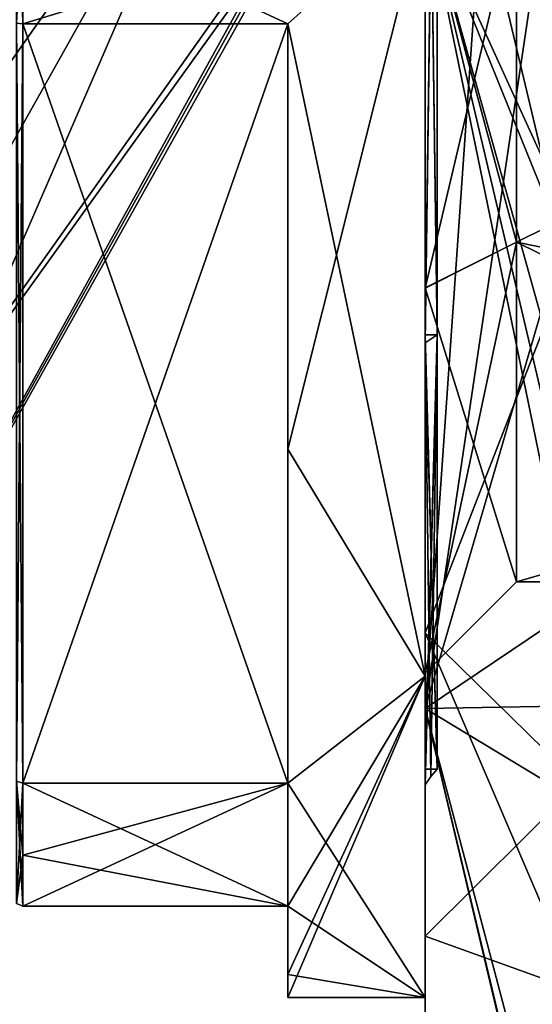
# Model space of a CAD drawing. Extents: x -23 to 470, y -2000 to 0.
# Tile 122 of 198: x -14.54 to -8.93, y -40.07 to -29.3. Entities that reach past the tile are written whole.
import ezdxf

# ---------------------------------------------------------------- set-up
doc = ezdxf.new("R2010")
doc.units = 0
doc.header["$LTSCALE"] = 64.718028
for name, color, linetype in [('101', 7, 'CONTINUOUS'), ('102', 7, 'CONTINUOUS'), ('103', 7, 'CONTINUOUS'), ('104', 7, 'CONTINUOUS'), ('105', 7, 'CONTINUOUS'), ('106', 7, 'CONTINUOUS'), ('109', 7, 'CONTINUOUS'), ('11', 7, 'CONTINUOUS'), ('110', 7, 'CONTINUOUS'), ('111', 7, 'CONTINUOUS'), ('112', 7, 'CONTINUOUS'), ('113', 7, 'CONTINUOUS'), ('12', 7, 'CONTINUOUS'), ('13', 7, 'CONTINUOUS'), ('1325', 7, 'CONTINUOUS'), ('1347', 7, 'CONTINUOUS'), ('1349', 7, 'CONTINUOUS'), ('1350', 7, 'CONTINUOUS'), ('1351', 7, 'CONTINUOUS'), ('1352', 7, 'CONTINUOUS'), ('17', 7, 'CONTINUOUS'), ('3', 7, 'CONTINUOUS'), ('4', 7, 'CONTINUOUS'), ('5', 7, 'CONTINUOUS'), ('85', 7, 'CONTINUOUS'), ('86', 7, 'CONTINUOUS'), ('93', 7, 'CONTINUOUS'), ('94', 7, 'CONTINUOUS'), ('95', 7, 'CONTINUOUS')]:
    doc.layers.add(name, color=color, linetype=linetype)

msp = doc.modelspace()

# ---------------------------------------------------------------- linework, layer by layer
at = {"layer": '101', "color": 7, "linetype": 'CONTINUOUS'}
for points in [[(-14.5, -26.653, -11.924), (-14.5, -27.998, -12), (-14.571, -29.337, -11.895), (-14.5, -26.653, -11.924)], [(-14.5, -26.653, -11.924), (-14.571, -29.337, -11.895), (-14.571, -26.663, -11.895), (-14.5, -26.653, -11.924)], [(-14.5, -27.998, -12), (-14.5, -29.347, -11.924), (-14.571, -29.337, -11.895), (-14.5, -27.998, -12)]]:
    msp.add_3dface(points, dxfattribs=at)
at = {"layer": '102', "color": 7, "linetype": 'CONTINUOUS'}
for points in [[(-14.5, -29.347, -11.924), (-14.571, -37.633, -7.106), (-14.571, -29.337, -11.895), (-14.5, -29.347, -11.924)], [(-14.5, -29.347, -11.924), (-14.5, -37.653, -7.128), (-14.571, -37.633, -7.106), (-14.5, -29.347, -11.924)]]:
    msp.add_3dface(points, dxfattribs=at)
at = {"layer": '103', "color": 7, "linetype": 'CONTINUOUS'}
for points in [[(-14.5, -37.653, -7.128), (-14.571, -38.97, -4.79), (-14.571, -37.633, -7.106), (-14.5, -37.653, -7.128)], [(-14.5, -37.653, -7.128), (-14.5, -38.444, -5.91), (-14.571, -38.97, -4.79), (-14.5, -37.653, -7.128)], [(-14.5, -38.444, -5.91), (-14.5, -39, -4.796), (-14.571, -38.97, -4.79), (-14.5, -38.444, -5.91)]]:
    msp.add_3dface(points, dxfattribs=at)
at = {"layer": '104', "color": 7, "linetype": 'CONTINUOUS'}
for points in [[(-14.5, -39, -4.796), (-14.5, -39, 4.796), (-14.571, -38.97, 4.79), (-14.5, -39, -4.796)], [(-14.5, -39, -4.796), (-14.571, -38.97, 4.79), (-14.571, -38.97, -4.79), (-14.5, -39, -4.796)]]:
    msp.add_3dface(points, dxfattribs=at)
at = {"layer": '105', "color": 7, "linetype": 'CONTINUOUS'}
for points in [[(-8.417, -24.312, 11.352), (-10.1, -28, 11.329), (-8.417, -31.688, 11.352), (-8.417, -24.312, 11.352)], [(-10.1, -28, 11.329), (-10.1, -36.011, 8.011), (-8.417, -31.688, 11.352), (-10.1, -28, 11.329)], [(-8.417, -31.688, 11.352), (-10.1, -36.011, 8.011), (-8.417, -37.657, 7.016), (-8.417, -31.688, 11.352)], [(-10.1, -36.011, 8.011), (-10.1, -39.329), (-8.417, -37.657, 7.016), (-10.1, -36.011, 8.011)], [(-8.417, -37.657, 7.016), (-10.1, -39.329), (-8.417, -39.936), (-8.417, -37.657, 7.016)]]:
    msp.add_3dface(points, dxfattribs=at)
at = {"layer": '106', "color": 7, "linetype": 'CONTINUOUS'}
for points in [[(-8.417, -31.688, -11.352), (-10.1, -28, -11.329), (-8.417, -24.312, -11.352), (-8.417, -31.688, -11.352)], [(-10.1, -36.011, -8.011), (-10.1, -28, -11.329), (-8.417, -31.688, -11.352), (-10.1, -36.011, -8.011)], [(-8.417, -37.657, -7.016), (-10.1, -36.011, -8.011), (-8.417, -31.688, -11.352), (-8.417, -37.657, -7.016)], [(-8.417, -39.936), (-10.1, -39.329), (-10.1, -36.011, -8.011), (-8.417, -39.936)], [(-8.417, -39.936), (-10.1, -36.011, -8.011), (-8.417, -37.657, -7.016), (-8.417, -39.936)]]:
    msp.add_3dface(points, dxfattribs=at)
at = {"layer": '109', "color": 7, "linetype": 'CONTINUOUS'}
for points in [[(-10.1, -32.835, 8.375), (-10.1, -23.25, 8.227), (-10.1, -23.165, 8.375), (-10.1, -32.835, 8.375)], [(-10.1, -23.25, -8.227), (-10.1, -32.75, -8.227), (-10.1, -23.165, -8.375), (-10.1, -23.25, -8.227)], [(-10.1, -23.165, -8.375), (-10.1, -32.75, -8.227), (-10.1, -32.835, -8.375), (-10.1, -23.165, -8.375)], [(-10.1, -32.75, 8.227), (-10.1, -23.25, 8.227), (-10.1, -32.835, 8.375), (-10.1, -32.75, 8.227)], [(-10.1, -37.5), (-10.1, -32.75, 8.227), (-10.1, -32.835, 8.375), (-10.1, -37.5)], [(-10.1, -32.75, -8.227), (-10.1, -37.5), (-10.1, -32.835, -8.375), (-10.1, -32.75, -8.227)], [(-10.1, -32.835, -8.375), (-10.1, -37.5), (-10.1, -37.671), (-10.1, -32.835, -8.375)], [(-10.1, -37.671), (-10.1, -37.5), (-10.1, -32.835, 8.375), (-10.1, -37.671)]]:
    msp.add_3dface(points, dxfattribs=at)
at = {"layer": '11', "color": 7, "linetype": 'CONTINUOUS'}
for points in [[(-11.6, -29.347, -11.924), (-11.6, -34, -10.392), (-11.6, -37.653, -7.128), (-11.6, -29.347, -11.924)], [(-11.6, -37.653, 7.128), (-11.6, -34, 10.392), (-11.6, -29.347, 11.924), (-11.6, -37.653, 7.128)], [(-11.6, -39, -4.796), (-11.6, -39.747, -2.45), (-11.6, -39, 4.796), (-11.6, -39, -4.796)], [(-11.6, -39.747, -2.45), (-11.6, -39.747, 2.45), (-11.6, -39, 4.796), (-11.6, -39.747, -2.45)], [(-11.6, -39.747, -2.45), (-11.6, -40), (-11.6, -39.747, 2.45), (-11.6, -39.747, -2.45)]]:
    msp.add_3dface(points, dxfattribs=at)
at = {"layer": '110', "color": 7, "linetype": 'CONTINUOUS'}
for points in [[(-10.1, -32.75, -8.227), (-10.1, -23.25, -8.227), (-9.968, -32.75, -8.227), (-10.1, -32.75, -8.227)], [(-9.968, -32.75, -8.227), (-10.1, -23.25, -8.227), (-9.968, -23.25, -8.227), (-9.968, -32.75, -8.227)], [(-10.1, -37.5), (-10.1, -32.75, -8.227), (-9.968, -37.5), (-10.1, -37.5)], [(-9.968, -37.5), (-10.1, -32.75, -8.227), (-9.968, -32.75, -8.227), (-9.968, -37.5)]]:
    msp.add_3dface(points, dxfattribs=at)
at = {"layer": '111', "color": 7, "linetype": 'CONTINUOUS'}
for points in [[(-10.1, -23.25, 8.227), (-10.1, -32.75, 8.227), (-9.968, -23.25, 8.227), (-10.1, -23.25, 8.227)], [(-9.968, -23.25, 8.227), (-10.1, -32.75, 8.227), (-9.968, -32.75, 8.227), (-9.968, -23.25, 8.227)], [(-10.1, -32.75, 8.227), (-10.1, -37.5), (-9.968, -32.75, 8.227), (-10.1, -32.75, 8.227)], [(-10.1, -37.5), (-9.968, -37.5), (-9.968, -32.75, 8.227), (-10.1, -37.5)]]:
    msp.add_3dface(points, dxfattribs=at)
at = {"layer": '112', "color": 7, "linetype": 'CONTINUOUS'}
for points in [[(-10.1, -32.835, 8.375), (-10.1, -23.165, 8.375), (-9.968, -32.75, 8.227), (-10.1, -32.835, 8.375)], [(-10.1, -23.165, 8.375), (-9.968, -23.25, 8.227), (-9.968, -32.75, 8.227), (-10.1, -23.165, 8.375)], [(-9.968, -37.5), (-10.1, -32.835, 8.375), (-9.968, -32.75, 8.227), (-9.968, -37.5)], [(-10.1, -37.671), (-10.1, -32.835, 8.375), (-10.037, -37.583), (-10.1, -37.671)], [(-10.1, -32.835, 8.375), (-9.968, -37.5), (-10.037, -37.583), (-10.1, -32.835, 8.375)]]:
    msp.add_3dface(points, dxfattribs=at)
at = {"layer": '113', "color": 7, "linetype": 'CONTINUOUS'}
for points in [[(-10.1, -23.165, -8.375), (-10.1, -32.835, -8.375), (-9.968, -23.25, -8.227), (-10.1, -23.165, -8.375)], [(-10.1, -32.835, -8.375), (-9.968, -32.75, -8.227), (-9.968, -23.25, -8.227), (-10.1, -32.835, -8.375)], [(-10.1, -32.835, -8.375), (-10.1, -37.671), (-9.968, -32.75, -8.227), (-10.1, -32.835, -8.375)], [(-9.968, -32.75, -8.227), (-10.1, -37.671), (-10.037, -37.583), (-9.968, -32.75, -8.227)], [(-9.968, -37.5), (-9.968, -32.75, -8.227), (-10.037, -37.583), (-9.968, -37.5)]]:
    msp.add_3dface(points, dxfattribs=at)
at = {"layer": '12', "color": 7, "linetype": 'CONTINUOUS'}
for points in [[(-14.5, -39, -4.796), (-11.6, -39, -4.796), (-11.6, -39, 4.796), (-14.5, -39, -4.796)], [(-14.5, -39, 4.796), (-14.5, -39, -4.796), (-11.6, -39, 4.796), (-14.5, -39, 4.796)]]:
    msp.add_3dface(points, dxfattribs=at)
at = {"layer": '13', "color": 7, "linetype": 'CONTINUOUS'}
for points in [[(-14.5, -37.653, -7.128), (-14.5, -29.347, -11.924), (-11.6, -37.653, -7.128), (-14.5, -37.653, -7.128)], [(-14.5, -29.347, -11.924), (-11.6, -29.347, -11.924), (-11.6, -37.653, -7.128), (-14.5, -29.347, -11.924)]]:
    msp.add_3dface(points, dxfattribs=at)
at = {"layer": '1325', "linetype": 'CONTINUOUS'}
for points in [[(-10.1, -28.001, -8.45), (-10.1, -19.161, -8.839), (-10.1, -36.839, -8.839), (-10.1, -28.001, -8.45)], [(-10.1, -19.161, 8.839), (-10.1, -27.999, 8.45), (-10.1, -36.839, 8.839), (-10.1, -19.161, 8.839)], [(-10.1, -19.161, -8.839), (-10.1, -28, -12.5), (-10.1, -36.839, -8.839), (-10.1, -19.161, -8.839)], [(-10.1, -28, 12.5), (-10.1, -19.161, 8.839), (-10.1, -36.839, 8.839), (-10.1, -28, 12.5)], [(-10.1, -27.999, 8.45), (-10.1, -32.236, 7.311), (-10.1, -36.839, 8.839), (-10.1, -27.999, 8.45)], [(-10.1, -32.237, -7.311), (-10.1, -28.001, -8.45), (-10.1, -36.839, -8.839), (-10.1, -32.237, -7.311)], [(-10.1, -32.236, 7.311), (-10.1, -36.45), (-10.1, -36.839, 8.839), (-10.1, -32.236, 7.311)], [(-10.1, -36.45), (-10.1, -32.237, -7.311), (-10.1, -40.5), (-10.1, -36.45)], [(-10.1, -40.5), (-10.1, -32.237, -7.311), (-10.1, -36.839, -8.839), (-10.1, -40.5)], [(-10.1, -36.839, 8.839), (-10.1, -36.45), (-10.1, -40.5), (-10.1, -36.839, 8.839)]]:
    msp.add_3dface(points, dxfattribs=at)
at = {"layer": '1347', "linetype": 'CONTINUOUS'}
for points in [[(-10.1, -36.839, -8.839), (-10.1, -28, -12.5), (-8.023, -38.093, -14.418), (-10.1, -36.839, -8.839)], [(-10.1, -28, -12.5), (-8.598, -31.71, -15.95), (-8.023, -35.44, -15.95), (-10.1, -28, -12.5)], [(-8.598, -31.71, -15.95), (-10.1, -28, -12.5), (-9.483, -28, -14.24), (-8.598, -31.71, -15.95)], [(-10.1, -28, -12.5), (-8.023, -35.44, -15.95), (-8.023, -36.8, -15.242), (-10.1, -28, -12.5)], [(-8.023, -38.093, -14.418), (-10.1, -28, -12.5), (-8.023, -36.8, -15.242), (-8.023, -38.093, -14.418)], [(-10.1, -28, 12.5), (-10.1, -36.839, 8.839), (-9.483, -28, 14.24), (-10.1, -28, 12.5)], [(-10.1, -36.839, 8.839), (-8.598, -31.708, 15.95), (-8.786, -28, 15.95), (-10.1, -36.839, 8.839)], [(-10.1, -36.839, 8.839), (-8.786, -28, 15.95), (-9.483, -28, 14.24), (-10.1, -36.839, 8.839)], [(-8.786, -28, -15.95), (-8.598, -31.71, -15.95), (-9.483, -28, -14.24), (-8.786, -28, -15.95)], [(-10.1, -36.839, 8.839), (-8.023, -35.44, 15.95), (-8.598, -31.708, 15.95), (-10.1, -36.839, 8.839)], [(-8.023, -35.44, 15.95), (-10.1, -36.839, 8.839), (-8.023, -36.8, 15.242), (-8.023, -35.44, 15.95)], [(-10.1, -36.839, 8.839), (-8.023, -38.093, 14.418), (-8.023, -36.8, 15.242), (-10.1, -36.839, 8.839)], [(-10.1, -36.839, 8.839), (-10.1, -40.5), (-8.786, -41.813, 7.975), (-10.1, -36.839, 8.839)], [(-10.1, -36.839, 8.839), (-8.786, -41.813, 7.975), (-8.023, -38.093, 14.418), (-10.1, -36.839, 8.839)], [(-10.1, -40.5), (-10.1, -36.839, -8.839), (-8.023, -45.6), (-10.1, -40.5)], [(-10.1, -36.839, -8.839), (-8.023, -38.093, -14.418), (-8.786, -41.813, -7.975), (-10.1, -36.839, -8.839)], [(-10.1, -36.839, -8.839), (-8.786, -41.813, -7.975), (-8.023, -45.533, -1.532), (-10.1, -36.839, -8.839)], [(-10.1, -36.839, -8.839), (-8.023, -45.533, -1.532), (-8.023, -45.6), (-10.1, -36.839, -8.839)]]:
    msp.add_3dface(points, dxfattribs=at)
at = {"layer": '1349', "linetype": 'CONTINUOUS'}
for points in [[(-1.556, -33.268, -5.268), (-1.556, -28, -7.45), (-9.1, -31.735, -6.446), (-1.556, -33.268, -5.268)], [(-9.1, -31.735, -6.446), (-1.556, -28, -7.45), (-9.1, -28.001, -7.45), (-9.1, -31.735, -6.446)], [(-9.1, -35.45), (-1.556, -33.268, -5.268), (-9.1, -31.735, -6.446), (-9.1, -35.45)], [(-1.556, -35.45), (-1.556, -33.268, -5.268), (-9.1, -35.45), (-1.556, -35.45)]]:
    msp.add_3dface(points, dxfattribs=at)
at = {"layer": '1350', "linetype": 'CONTINUOUS'}
for points in [[(-9.1, -31.734, 6.447), (-9.1, -27.999, 7.45), (-1.556, -28, 7.45), (-9.1, -31.734, 6.447)], [(-1.556, -33.268, 5.268), (-9.1, -31.734, 6.447), (-1.556, -28, 7.45), (-1.556, -33.268, 5.268)], [(-1.556, -35.45), (-9.1, -35.45), (-9.1, -31.734, 6.447), (-1.556, -35.45)], [(-1.556, -35.45), (-9.1, -31.734, 6.447), (-1.556, -33.268, 5.268), (-1.556, -35.45)]]:
    msp.add_3dface(points, dxfattribs=at)
at = {"layer": '1351', "linetype": 'CONTINUOUS'}
for points in [[(-10.1, -28.001, -8.45), (-10.1, -32.237, -7.311), (-9.1, -28.001, -7.45), (-10.1, -28.001, -8.45)], [(-10.1, -32.237, -7.311), (-9.1, -31.735, -6.446), (-9.1, -28.001, -7.45), (-10.1, -32.237, -7.311)], [(-10.1, -32.237, -7.311), (-10.1, -36.45), (-9.1, -31.735, -6.446), (-10.1, -32.237, -7.311)], [(-10.1, -36.45), (-9.1, -35.45), (-9.1, -31.735, -6.446), (-10.1, -36.45)]]:
    msp.add_3dface(points, dxfattribs=at)
at = {"layer": '1352', "linetype": 'CONTINUOUS'}
for points in [[(-10.1, -32.236, 7.311), (-10.1, -27.999, 8.45), (-9.1, -31.734, 6.447), (-10.1, -32.236, 7.311)], [(-10.1, -27.999, 8.45), (-9.1, -27.999, 7.45), (-9.1, -31.734, 6.447), (-10.1, -27.999, 8.45)], [(-9.1, -35.45), (-10.1, -32.236, 7.311), (-9.1, -31.734, 6.447), (-9.1, -35.45)], [(-10.1, -36.45), (-10.1, -32.236, 7.311), (-9.1, -35.45), (-10.1, -36.45)]]:
    msp.add_3dface(points, dxfattribs=at)
at = {"layer": '17', "color": 7, "linetype": 'CONTINUOUS'}
for points in [[(-14.5, -37.653, 7.128), (-11.6, -37.653, 7.128), (-11.6, -29.347, 11.924), (-14.5, -37.653, 7.128)], [(-14.5, -37.653, 7.128), (-11.6, -29.347, 11.924), (-14.5, -29.347, 11.924), (-14.5, -37.653, 7.128)]]:
    msp.add_3dface(points, dxfattribs=at)
at = {"layer": '3', "color": 7, "linetype": 'CONTINUOUS'}
for points in [[(-14.5, -27.998, -12), (-10.1, -28, -12), (-11.6, -29.347, -11.924), (-14.5, -27.998, -12)], [(-14.5, -29.347, -11.924), (-14.5, -27.998, -12), (-11.6, -29.347, -11.924), (-14.5, -29.347, -11.924)], [(-10.1, -28, -12), (-10.1, -36.485, -8.485), (-11.6, -29.347, -11.924), (-10.1, -28, -12)], [(-11.6, -29.347, -11.924), (-10.1, -36.485, -8.485), (-11.6, -34, -10.392), (-11.6, -29.347, -11.924)], [(-11.6, -34, -10.392), (-10.1, -36.485, -8.485), (-11.6, -37.653, -7.128), (-11.6, -34, -10.392)], [(-10.1, -36.485, -8.485), (-10.1, -40), (-11.6, -37.653, -7.128), (-10.1, -36.485, -8.485)], [(-14.5, -38.444, -5.91), (-14.5, -37.653, -7.128), (-11.6, -39, -4.796), (-14.5, -38.444, -5.91)], [(-11.6, -39, -4.796), (-14.5, -37.653, -7.128), (-11.6, -37.653, -7.128), (-11.6, -39, -4.796)], [(-10.1, -40), (-11.6, -39, -4.796), (-11.6, -37.653, -7.128), (-10.1, -40)], [(-14.5, -39, -4.796), (-14.5, -38.444, -5.91), (-11.6, -39, -4.796), (-14.5, -39, -4.796)], [(-11.6, -39.747, -2.45), (-11.6, -39, -4.796), (-10.1, -40), (-11.6, -39.747, -2.45)], [(-11.6, -40), (-11.6, -39.747, -2.45), (-10.1, -40), (-11.6, -40)]]:
    msp.add_3dface(points, dxfattribs=at)
at = {"layer": '4', "color": 7, "linetype": 'CONTINUOUS'}
for points in [[(-14.5, -29.347, 11.924), (-11.6, -29.347, 11.924), (-10.1, -28, 12), (-14.5, -29.347, 11.924)], [(-14.5, -28.002, 12), (-14.5, -29.347, 11.924), (-10.1, -28, 12), (-14.5, -28.002, 12)], [(-11.6, -29.347, 11.924), (-11.6, -34, 10.392), (-10.1, -28, 12), (-11.6, -29.347, 11.924)], [(-10.1, -28, 12), (-11.6, -34, 10.392), (-10.1, -36.485, 8.485), (-10.1, -28, 12)], [(-11.6, -34, 10.392), (-11.6, -37.653, 7.128), (-10.1, -36.485, 8.485), (-11.6, -34, 10.392)], [(-11.6, -40), (-10.1, -40), (-10.1, -36.485, 8.485), (-11.6, -40)], [(-11.6, -40), (-10.1, -36.485, 8.485), (-11.6, -39.747, 2.45), (-11.6, -40)], [(-10.1, -36.485, 8.485), (-11.6, -37.653, 7.128), (-11.6, -39, 4.796), (-10.1, -36.485, 8.485)], [(-11.6, -39.747, 2.45), (-10.1, -36.485, 8.485), (-11.6, -39, 4.796), (-11.6, -39.747, 2.45)], [(-14.5, -38.444, 5.909), (-14.5, -39, 4.796), (-11.6, -37.653, 7.128), (-14.5, -38.444, 5.909)], [(-11.6, -37.653, 7.128), (-14.5, -39, 4.796), (-11.6, -39, 4.796), (-11.6, -37.653, 7.128)], [(-14.5, -37.653, 7.128), (-14.5, -38.444, 5.909), (-11.6, -37.653, 7.128), (-14.5, -37.653, 7.128)]]:
    msp.add_3dface(points, dxfattribs=at)
at = {"layer": '5', "color": 7, "linetype": 'CONTINUOUS'}
for points in [[(-10.1, -36.485, -8.485), (-10.1, -28, -12), (-10.1, -36.011, -8.011), (-10.1, -36.485, -8.485)], [(-10.1, -28, -12), (-10.1, -28, -11.329), (-10.1, -36.011, -8.011), (-10.1, -28, -12)], [(-10.1, -28, 12), (-10.1, -36.485, 8.485), (-10.1, -28, 11.329), (-10.1, -28, 12)], [(-10.1, -36.485, 8.485), (-10.1, -36.011, 8.011), (-10.1, -28, 11.329), (-10.1, -36.485, 8.485)], [(-10.1, -39.329), (-10.1, -36.485, -8.485), (-10.1, -36.011, -8.011), (-10.1, -39.329)], [(-10.1, -36.485, 8.485), (-10.1, -39.329), (-10.1, -36.011, 8.011), (-10.1, -36.485, 8.485)], [(-10.1, -40), (-10.1, -36.485, -8.485), (-10.1, -39.329), (-10.1, -40)], [(-10.1, -36.485, 8.485), (-10.1, -40), (-10.1, -39.329), (-10.1, -36.485, 8.485)]]:
    msp.add_3dface(points, dxfattribs=at)
at = {"layer": '85', "color": 7, "linetype": 'CONTINUOUS'}
for points in [[(-13.401, -25.388), (-12.081, -26.128, 1.514), (-20.64, -38.297, 0), (-13.401, -25.388)], [(-19.319, -39.037, -1.514), (-13.401, -25.388), (-20.64, -38.297, 0), (-19.319, -39.037, -1.514)], [(-12.081, -26.128, -1.514), (-13.401, -25.388), (-19.319, -39.037, -1.514), (-12.081, -26.128, -1.514)], [(-20.64, -38.297, 0), (-12.081, -26.128, 1.514), (-19.319, -39.037, 1.514), (-20.64, -38.297, 0)]]:
    msp.add_3dface(points, dxfattribs=at)
at = {"layer": '86', "color": 7, "linetype": 'CONTINUOUS'}
for points in [[(-19.319, -39.037, 1.514), (-12.081, -26.128, 1.514), (-11.482, -27.981, 0.499), (-19.319, -39.037, 1.514)], [(-12.081, -26.128, -1.514), (-19.319, -39.037, -1.514), (-17.999, -39.778, 0), (-12.081, -26.128, -1.514)], [(-12.081, -26.128, -1.514), (-17.999, -39.778, 0), (-11.518, -28.048, -0.498), (-12.081, -26.128, -1.514)], [(-11.64, -28.349, 0.358), (-19.319, -39.037, 1.514), (-11.482, -27.981, 0.499), (-11.64, -28.349, 0.358)], [(-11.518, -28.048, -0.498), (-17.999, -39.778, 0), (-11.675, -28.5), (-11.518, -28.048, -0.498)], [(-17.999, -39.778, 0), (-19.319, -39.037, 1.514), (-11.64, -28.349, 0.358), (-17.999, -39.778, 0)], [(-11.675, -28.5), (-17.999, -39.778, 0), (-11.64, -28.349, 0.358), (-11.675, -28.5)]]:
    msp.add_3dface(points, dxfattribs=at)
at = {"layer": '93', "color": 7, "linetype": 'CONTINUOUS'}
for points in [[(-14.5, -37.653, 7.128), (-14.5, -29.347, 11.924), (-14.571, -29.337, 11.895), (-14.5, -37.653, 7.128)], [(-14.571, -37.633, 7.106), (-14.5, -37.653, 7.128), (-14.571, -29.337, 11.895), (-14.571, -37.633, 7.106)]]:
    msp.add_3dface(points, dxfattribs=at)
at = {"layer": '94', "color": 7, "linetype": 'CONTINUOUS'}
for points in [[(-14.5, -39, 4.796), (-14.5, -38.444, 5.909), (-14.571, -37.633, 7.106), (-14.5, -39, 4.796)], [(-14.5, -39, 4.796), (-14.571, -37.633, 7.106), (-14.571, -38.97, 4.79), (-14.5, -39, 4.796)], [(-14.5, -38.444, 5.909), (-14.5, -37.653, 7.128), (-14.571, -37.633, 7.106), (-14.5, -38.444, 5.909)]]:
    msp.add_3dface(points, dxfattribs=at)
at = {"layer": '95', "color": 7, "linetype": 'CONTINUOUS'}
for points in [[(-14.5, -29.347, 11.924), (-14.5, -28.002, 12), (-14.571, -26.663, 11.895), (-14.5, -29.347, 11.924)], [(-14.5, -29.347, 11.924), (-14.571, -26.663, 11.895), (-14.571, -29.337, 11.895), (-14.5, -29.347, 11.924)]]:
    msp.add_3dface(points, dxfattribs=at)

doc.saveas('drawing.dxf')
